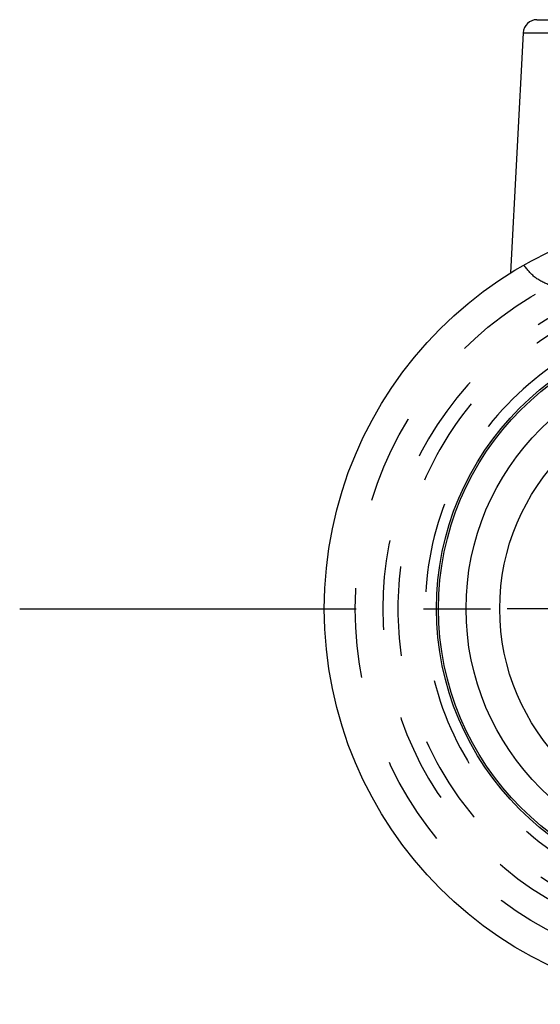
# Model space of a CAD drawing. Header units: millimetres. Extents: x 405 to 595, y 459 to 541.
# Tile 1 of 4: x 405 to 442, y 464 to 536. Entities that reach past the tile are written whole.
import ezdxf

# ---------------------------------------------------------------- set-up
doc = ezdxf.new("R2010")
doc.units = ezdxf.units.MM
doc.header["$LTSCALE"] = 65.185185
doc.linetypes.add('CENTER', pattern=[0.6, 0.375, -0.075, 0.075, -0.075])
doc.linetypes.add('HIDDEN', pattern=[0.2, 0.1, -0.1])
for name, color, linetype in [('KONST.EL_MIT_GEO', 7, 'CONTINUOUS'), ('KURVEN', 7, 'CONTINUOUS'), ('L1', 7, 'CONTINUOUS')]:
    doc.layers.add(name, color=color, linetype=linetype)

msp = doc.modelspace()

# ---------------------------------------------------------------- linework, layer by layer
at = {"layer": 'KONST.EL_MIT_GEO', "color": 7, "linetype": 'Continuous'}
for p, q in [((442.151, 535.775), (452.253, 535.775)), ((441.153, 534.827), (440.238, 517.369)), ((441.153, 534.827), (453.252, 534.827))]:
    msp.add_line(p, q, dxfattribs=at)
for radius in [28.75, 20.6, 20.45, 18.45, 16]:
    msp.add_circle((455.452, 492.975), radius, dxfattribs=at)
at = {"layer": 'KONST.EL_MIT_GEO', "color": 8, "linetype": 'HIDDEN'}
msp.add_circle((455.452, 492.975), 26.5, dxfattribs=at)
at = {"layer": 'KONST.EL_MIT_GEO', "color": 7, "linetype": 'Continuous'}
msp.add_arc((442.151, 534.775), 1, 90, 177, dxfattribs=at)
at = {"layer": 'KONST.EL_MIT_GEO', "color": 8, "linetype": 'HIDDEN'}
msp.add_arc((455.452, 492.975), 24.5, 46.38768, 313.61232, dxfattribs=at)
for points, knots in [([(443.189, 516.467), (442.771, 516.586), (441.995, 516.966), (441.431, 517.612), (441.216, 517.953)], [0, 0, 0, 0, 0.519097, 1, 1, 1, 1]), ([(472.352, 510.132), (471.45, 510.845), (469.604, 512.221), (466.61, 513.953), (463.414, 515.278), (458.958, 516.438), (453.142, 516.683), (447.498, 515.245), (443.387, 513.164), (439.623, 510.507), (435.711, 506.189), (432.729, 499.88), (431.705, 492.975), (432.729, 486.07), (435.711, 479.761), (439.623, 475.443), (443.387, 472.786), (447.498, 470.705), (453.141, 469.267), (458.958, 469.512), (463.414, 470.672), (466.61, 471.997), (469.604, 473.729), (471.45, 475.105), (472.352, 475.818)], [0, 0, 0, 0, 0.031302, 0.062597, 0.093893, 0.125192, 0.187638, 0.250079, 0.281383, 0.312687, 0.375125, 0.437562, 0.5, 0.562437, 0.624875, 0.687313, 0.718616, 0.74992, 0.812362, 0.874807, 0.906106, 0.937402, 0.968698, 1, 1, 1, 1]), ([(455.613, 514.475), (452.814, 514.47), (447.156, 513.361), (439.986, 508.598), (435.175, 501.448), (433.48, 492.999), (435.157, 484.547), (439.951, 477.386), (447.111, 472.607), (452.767, 471.486), (455.566, 471.475)], [0, 0, 0, 0, 0.12501, 0.25001, 0.375006, 0.5, 0.624994, 0.74999, 0.87499, 1, 1, 1, 1])]:
    msp.add_open_spline(points, degree=3, knots=knots, dxfattribs=at)
at = {"layer": 'KURVEN', "color": 40, "linetype": 'Continuous'}
msp.add_line((470.907, 492.975), (439.997, 492.975), dxfattribs=at)
msp.add_circle((455.452, 492.975), 16, dxfattribs=at)
at = {"layer": 'L1', "color": 2, "linetype": 'CENTER'}
msp.add_line((404.567, 492.975), (595.433, 492.975), dxfattribs=at)

doc.saveas('drawing.dxf')
